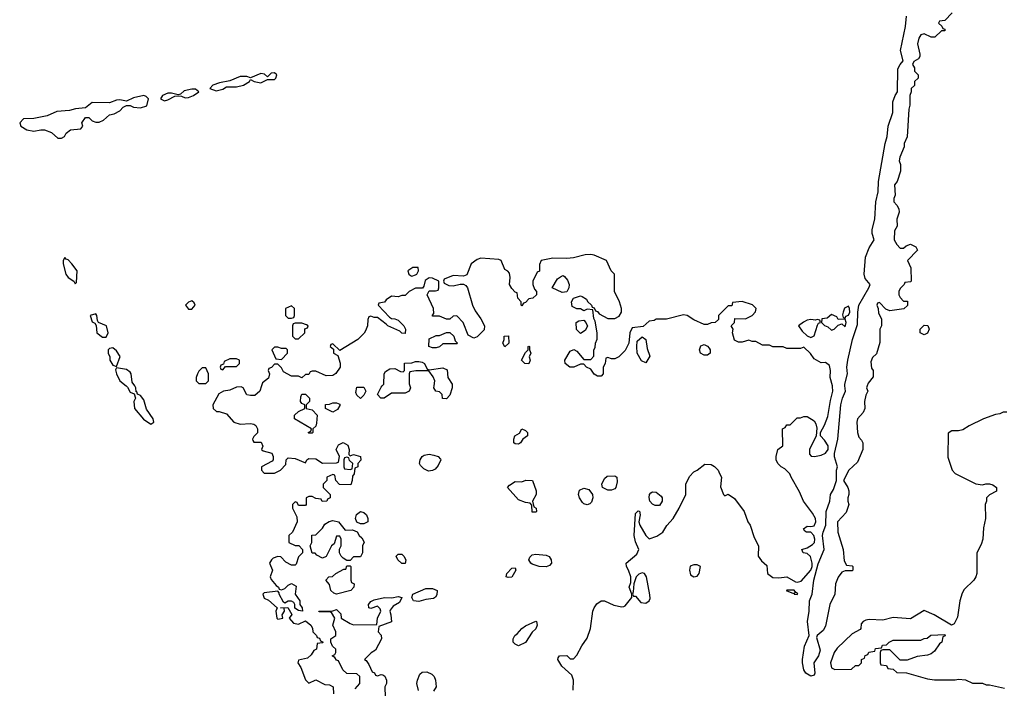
# Model space of a CAD drawing. Header units: inches. Extents: x 2701323 to 2964515, y 494916 to 722124.
# Tile 169 of 256: x 2755928 to 2761656, y 708242 to 712130. Entities that reach past the tile are written whole.
import ezdxf

# ---------------------------------------------------------------- set-up
doc = ezdxf.new("R2010")
doc.units = ezdxf.units.IN
doc.header["$MEASUREMENT"] = 0
for name, color, linetype in [('C7750', 7, 'Continuous'), ('C7751', 7, 'Continuous'), ('C7760', 7, 'Continuous'), ('C7761', 7, 'Continuous')]:
    doc.layers.add(name, color=color, linetype=linetype)

msp = doc.modelspace()

# ---------------------------------------------------------------- linework, layer by layer
at = {"layer": 'C7750', "color": 2, "elevation": 18}
for points in [[(2756546.9, 710000), (2756554, 709994), (2756570, 709964.7), (2756594, 709954), (2756602, 709930), (2756591, 709910), (2756596, 709870), (2756647.7, 709807.7), (2756690, 709778), (2756708, 709790), (2756704, 709810), (2756664.8, 709864.8), (2756650, 709919), (2756630, 709944), (2756613.2, 709953.2), (2756610, 709966), (2756606, 709966), (2756604, 709990), (2756597.6, 710000)], [(2757334.7, 710000), (2757324.7, 709970), (2757294.8, 709945.2), (2757270, 709944), (2757250, 709948.7), (2757228.4, 709988.4), (2757215.3, 709995.3), (2757190, 709994), (2757150, 709975.3), (2757114, 709970), (2757085.4, 709954.6), (2757052, 709890), (2757054, 709870), (2757072, 709852), (2757088, 709852), (2757130, 709838), (2757174, 709790), (2757210, 709778), (2757270, 709782), (2757290, 709778), (2757302, 709770), (2757312, 709750), (2757312, 709728), (2757290, 709706), (2757282, 709690), (2757283.6, 709683.6), (2757290, 709674), (2757332.7, 709672.7), (2757342, 709650), (2757334, 709630), (2757343.6, 709623.6), (2757394, 709610), (2757402, 709590), (2757402, 709570), (2757396.9, 709563.1), (2757334, 709530), (2757334, 709510), (2757350, 709494), (2757410, 709494), (2757446, 709510), (2757476.4, 709543.6), (2757478, 709570), (2757490, 709582), (2757530, 709578), (2757590, 709554), (2757598, 709570), (2757610, 709578), (2757650, 709576), (2757690, 709552), (2757770, 709554), (2757782, 709558), (2757788, 709590), (2757768, 709630), (2757782, 709658), (2757810, 709671.3), (2757836, 709656), (2757844.7, 709630), (2757842, 709602), (2757850, 709594), (2757870, 709602), (2757911.3, 709590), (2757911.6, 709568.4), (2757894, 709550), (2757894, 709530), (2757878, 709522), (2757874, 709490), (2757863.6, 709476.4), (2757862, 709450), (2757854, 709426), (2757788, 709428), (2757766, 709450), (2757762, 709482), (2757750, 709486), (2757714, 709470), (2757714, 709450), (2757694, 709430), (2757694, 709410), (2757734, 709370), (2757734, 709350), (2757718, 709342), (2757714, 709330), (2757688.4, 709328.4), (2757682, 709342), (2757650, 709346), (2757630, 709358), (2757610, 709358), (2757594, 709350), (2757594, 709310), (2757590, 709306), (2757550, 709306), (2757542, 709322), (2757530, 709326), (2757514, 709310), (2757514, 709290), (2757539.6, 709239.6), (2757542, 709210), (2757514, 709150), (2757494, 709130), (2757494, 709090), (2757530, 709072), (2757551.6, 709071.6), (2757574, 709050), (2757574, 709030), (2757550, 709006), (2757536.9, 708963.1), (2757530, 708958), (2757510, 708958), (2757476.4, 708976.4), (2757447.3, 709007.3), (2757430, 709008), (2757402, 708998), (2757392, 708990), (2757382, 708970), (2757398, 708930), (2757384.7, 708890), (2757390, 708874), (2757419.6, 708839.6), (2757434, 708830), (2757438, 708818), (2757450, 708814), (2757470, 708822), (2757490, 708842), (2757508.9, 708851.1), (2757536, 708836), (2757531.3, 708790), (2757558, 708750), (2757558, 708730), (2757570.8, 708710), (2757574, 708690), (2757550, 708695.3), (2757528.9, 708708.9), (2757528.7, 708730), (2757522, 708742), (2757510, 708748.7), (2757490, 708748), (2757470, 708738), (2757463.1, 708743.1), (2757438, 708790), (2757438, 708798), (2757430, 708806), (2757350, 708798), (2757342, 708790), (2757350, 708766), (2757374.8, 708754.8), (2757426, 708710), (2757418.8, 708690), (2757424, 708650), (2757430, 708644.9), (2757458, 708650), (2757455.3, 708670), (2757468.7, 708690), (2757467.3, 708707.3), (2757446, 708710), (2757487.3, 708712.7), (2757510.9, 708670.9), (2757496, 708650), (2757520.7, 708620.7), (2757550, 708614.8), (2757590, 708634), (2757622, 708610), (2757631.6, 708591.6), (2757634, 708570), (2757654, 708550), (2757658, 708538), (2757672.7, 708532.7), (2757678, 708518), (2757694, 708510), (2757690, 708506), (2757658, 708502), (2757654, 708470), (2757638, 708462), (2757623.6, 708436.4), (2757602, 708418), (2757550, 708406), (2757546, 708390), (2757564, 708364), (2757590, 708291.3), (2757610, 708271.3), (2757650, 708291.3), (2757703.6, 708263.6), (2757730, 708262), (2757752, 708250), (2757754, 708210)], [(2758197.9, 710000), (2758202, 709990), (2758194, 709970), (2758170, 709958), (2758090, 709958), (2758049.1, 709929.1), (2758029.3, 709929.3), (2758008.7, 709951.3), (2758030, 709994), (2758036, 710000)], [(2758444.7, 710000), (2758444.7, 709990), (2758430, 709946), (2758410, 709926), (2758387.3, 709927.3), (2758386, 709950), (2758370, 709966), (2758348, 709970), (2758338, 709990), (2758339, 710000)], [(2759148.4, 708231.6), (2759149, 708290), (2759139, 708319), (2759082, 708370), (2759058, 708410), (2759060.4, 708419.6), (2759068.4, 708431.6), (2759110, 708432), (2759130, 708414), (2759150, 708414), (2759170, 708434), (2759198, 708490), (2759230, 708534), (2759248.7, 708590), (2759262, 708690), (2759269.1, 708710.9), (2759286.3, 708733.7), (2759310, 708751), (2759330, 708751.3), (2759384.9, 708724.9), (2759430, 708716), (2759442, 708718), (2759450, 708722), (2759489.2, 708770), (2759489, 708790), (2759474, 708830), (2759482.7, 708857.3), (2759483.7, 708890), (2759470, 708928.7), (2759457.2, 708950), (2759455.3, 708970), (2759517.6, 709022.4), (2759529.5, 709050), (2759510, 709094), (2759502, 709130), (2759510, 709258), (2759526, 709274), (2759532.7, 709272.7), (2759538, 709250), (2759530.6, 709210), (2759535.5, 709190), (2759570, 709130.7), (2759590, 709111), (2759633.6, 709126.4), (2759658.4, 709141.6), (2759669.5, 709150.5), (2759692.1, 709187.9), (2759728.7, 709230), (2759764, 709290), (2759804, 709370), (2759803.7, 709430), (2759825.4, 709474.6), (2759850, 709501), (2759870, 709511), (2759914, 709546), (2759950, 709542.8), (2759970, 709531), (2759990.5, 709510.5), (2760000, 709491.7)], [(2757880.4, 708239.6), (2757906, 708270), (2757906, 708310), (2757890, 708326), (2757830, 708328), (2757808, 708350), (2757782, 708402), (2757770, 708406), (2757762, 708422), (2757746, 708430), (2757762, 708438), (2757766, 708450), (2757766, 708470), (2757747.3, 708487.3), (2757738, 708510), (2757738, 708530), (2757766, 708550), (2757766, 708570), (2757748.7, 708610), (2757762, 708650), (2757742, 708682), (2757730, 708686), (2757670, 708686), (2757668, 708690), (2757750, 708692), (2757770, 708701), (2757795.9, 708675.9), (2757798, 708650), (2757850, 708618), (2757870, 708611.3), (2758006, 708614), (2758009.2, 708650), (2758029.5, 708690), (2758024.5, 708704.5), (2758010, 708719), (2757970, 708707), (2757958, 708710), (2757957.2, 708730), (2757970, 708746), (2757990, 708756.4), (2758049.5, 708770.5), (2758092.3, 708767.7), (2758130, 708775.5), (2758151.3, 708770), (2758138, 708742), (2758100.7, 708719.3), (2758083.4, 708696.6), (2758080.7, 708690), (2758087.7, 708670), (2758091.1, 708628.9), (2758018, 708602), (2758014, 708570), (2758031.6, 708551.6), (2758032, 708530), (2757996.9, 708463.1), (2757971.6, 708448.4), (2757934, 708410), (2757943.6, 708403.6), (2757959.8, 708379.8), (2757978, 708338), (2757992, 708332), (2757998, 708318), (2758010, 708314), (2758030, 708322), (2758039.6, 708319.6), (2758052.7, 708312.7), (2758062, 708290), (2758062, 708270), (2758052, 708250), (2758054, 708190)], [(2758248, 708230), (2758239, 708270), (2758241.2, 708290), (2758256, 708324), (2758270, 708336), (2758297.3, 708337.3), (2758324.9, 708324.9), (2758338.8, 708310), (2758347.3, 708290), (2758351, 708250), (2758335.3, 708224.7)]]:
    msp.add_lwpolyline(points, dxfattribs=at)
for points in [[(2757910, 709928), (2757890, 709946), (2757883.1, 709963.1), (2757890, 709994), (2757930, 709994), (2757942, 709970), (2757930, 709946)], [(2757610, 709726), (2757606, 709730), (2757622, 709738), (2757626, 709750), (2757526, 709810), (2757526, 709830), (2757550, 709852), (2757586, 709870), (2757586, 709890), (2757570, 709898), (2757562, 709910), (2757563.1, 709936.9), (2757570, 709952), (2757590, 709952), (2757614, 709930), (2757614, 709910), (2757594, 709890), (2757594, 709870), (2757630, 709862), (2757658, 709830), (2757655.3, 709784.7), (2757650, 709766), (2757634, 709750), (2757634, 709730), (2757630, 709726)], [(2757750, 709848.7), (2757706, 709870), (2757707.3, 709892.7), (2757730, 709894), (2757750, 709902), (2757770, 709902), (2757790, 709894), (2757790, 709886), (2757776.9, 709863.1)], [(2758830, 709662), (2758810, 709664), (2758802, 709670), (2758802, 709690), (2758808.7, 709710), (2758834.6, 709725.4), (2758850, 709751.3), (2758870, 709742), (2758882, 709730), (2758882, 709710), (2758854, 709690), (2758842, 709670)], [(2757830, 709586), (2757818, 709582), (2757814, 709570), (2757814, 709530), (2757818, 709518), (2757850, 709514), (2757862, 709518), (2757866, 709550), (2757847.3, 709567.3), (2757842, 709582)], [(2758305.6, 709505.6), (2758278, 709518), (2758258.6, 709538.6), (2758253.2, 709550), (2758258, 709570), (2758269.6, 709590.4), (2758281.6, 709598.4), (2758310, 709603), (2758338, 709598), (2758362, 709590), (2758375.3, 709575.3), (2758378, 709570), (2758362.5, 709537.5), (2758344, 709516), (2758330, 709508.7)], [(2758910, 709266), (2758907.3, 709307.3), (2758898, 709318), (2758870, 709322), (2758830, 709339), (2758766, 709410), (2758776.4, 709423.6), (2758810, 709444.7), (2758850, 709442), (2758872.7, 709452.7), (2758911, 709451), (2758932, 709390), (2758932, 709370), (2758912, 709330), (2758918, 709298), (2758932, 709290), (2758934, 709270), (2758930, 709266)], [(2759350, 709394), (2759318, 709410), (2759315.3, 709430), (2759330, 709462), (2759344.7, 709475.3), (2759390, 709478), (2759402, 709470), (2759403.6, 709443.6), (2759396, 709410), (2759390, 709402), (2759370, 709394)], [(2759230, 709308.7), (2759210, 709315.3), (2759202.7, 709322.7), (2759184, 709350), (2759179, 709370), (2759185.2, 709394.8), (2759210, 709406.8), (2759238, 709398), (2759261, 709370), (2759262.8, 709350), (2759255.3, 709324.7), (2759245.4, 709314.6)], [(2759624.4, 709304.4), (2759610, 709312.3), (2759594.5, 709330), (2759589.1, 709350.9), (2759592.7, 709370), (2759600.5, 709379.5), (2759610, 709384.9), (2759630, 709383), (2759659.5, 709359.5), (2759664.9, 709350), (2759664.9, 709330), (2759650, 709305.2)], [(2757910, 709198), (2757890, 709208), (2757881.2, 709230), (2757886.3, 709253.7), (2757910, 709271), (2757930, 709264.7), (2757944.7, 709250), (2757954, 709230), (2757954, 709210), (2757950, 709208), (2757930, 709198)], [(2757822, 709162), (2757863.6, 709163.6), (2757891.3, 709151.3), (2757902, 709130), (2757918, 709118), (2757932, 709092), (2757922, 709070), (2757922, 709030), (2757910, 709006), (2757870, 709006), (2757850, 708986), (2757830, 708986), (2757810, 708998), (2757798, 709010), (2757788, 709030), (2757788, 709052), (2757798, 709070), (2757798, 709110), (2757790, 709126), (2757770, 709126), (2757758, 709082), (2757742, 709070), (2757710, 709008), (2757690, 708998), (2757656.4, 709016.4), (2757647.3, 709027.3), (2757628.4, 709028.4), (2757618, 709070), (2757628, 709090), (2757627.3, 709132.7), (2757650, 709134), (2757690, 709174), (2757703.1, 709196.9), (2757728.4, 709211.6), (2757750, 709218), (2757782, 709210)], [(2758150, 708968), (2758128, 708990), (2758118, 709010), (2758130, 709022), (2758150, 709022), (2758162, 709010), (2758174, 708990), (2758170, 708968)], [(2758990, 708947.6), (2758950, 708949.6), (2758910, 708963.5), (2758900.7, 708970), (2758889.2, 708990), (2758895.3, 709004.7), (2758910, 709019.1), (2758930, 709021.6), (2758990, 709015.5), (2759008.4, 709008.4), (2759019.5, 708990), (2759021.6, 708970), (2759010, 708957)], [(2757770, 708788.7), (2757754.6, 708794.6), (2757738, 708810), (2757730, 708846), (2757708.4, 708871.6), (2757726, 708890), (2757747.3, 708892.7), (2757766, 708910), (2757814, 708934), (2757826, 708934), (2757830, 708954), (2757850, 708954), (2757854, 708950), (2757854, 708870), (2757858, 708858), (2757874, 708850), (2757872, 708830), (2757854, 708810)], [(2758770, 708886), (2758758, 708890), (2758761.2, 708910), (2758790, 708940.7), (2758810, 708942), (2758813.4, 708930), (2758790, 708889.3)], [(2759870, 708959.3), (2759850, 708959.3), (2759828.1, 708951.9), (2759824.4, 708930), (2759830, 708902.8), (2759850, 708890.7), (2759870, 708894.8), (2759880.9, 708910), (2759888.7, 708950)], [(2759550, 708914.5), (2759530, 708905.2), (2759514.8, 708890), (2759501, 708850), (2759497.3, 708802.7), (2759492, 708790), (2759498, 708778), (2759510, 708778), (2759542, 708742), (2759570, 708738), (2759589, 708751), (2759595.3, 708764.7), (2759594, 708786), (2759575.3, 708890), (2759562, 708910)], [(2758250, 708746.6), (2758218, 708750), (2758209, 708770), (2758215.3, 708790), (2758290, 708823), (2758330, 708822.8), (2758356, 708810), (2758353.7, 708786.3), (2758347.1, 708772.9), (2758335.9, 708764.1), (2758290, 708759.3)], [(2758830, 708488.7), (2758810, 708498), (2758798, 708510), (2758798, 708530), (2758808, 708550), (2758822, 708558), (2758849.3, 708590.7), (2758870, 708604.7), (2758930, 708632), (2758934, 708630), (2758938, 708610), (2758930, 708588), (2758910, 708568), (2758870, 708508)]]:
    msp.add_lwpolyline(points, close=True, dxfattribs=at)
at = {"layer": 'C7751', "color": 2, "elevation": 18}
for points in [[(2757410, 711821.2), (2757390, 711819), (2757370, 711798), (2757352.9, 711812.9), (2757330, 711818), (2757270, 711792.7), (2757250, 711799.3), (2757210, 711799.5), (2757150, 711775.1), (2757090, 711763.7), (2757052, 711750), (2757034.8, 711730), (2757070, 711716.4), (2757110, 711727), (2757130, 711739.1), (2757190, 711740.3), (2757229, 711750), (2757264, 711770), (2757270, 711782), (2757291.3, 711770), (2757330, 711763.6), (2757370, 711782), (2757410, 711783), (2757418, 711790), (2757424, 711810)], [(2756649.3, 711689.3), (2756590, 711676.2), (2756550, 711656), (2756510, 711663.6), (2756490, 711661.6), (2756450, 711646), (2756350, 711647.6), (2756310, 711618.4), (2756251.5, 711611.5), (2756218.3, 711601.7), (2756143.9, 711596.1), (2756088.1, 711571.9), (2756010, 711556.1), (2755950, 711553.7), (2755927.7, 711530), (2755934.9, 711510), (2755969, 711489), (2756010, 711482.3), (2756050, 711490.3), (2756072, 711490), (2756113.2, 711473.2), (2756150, 711441), (2756170, 711441), (2756188, 711450), (2756199, 711470), (2756224, 711490), (2756284, 711496), (2756295.3, 711510), (2756289.6, 711530), (2756310, 711560.5), (2756330, 711560.4), (2756350, 711542.8), (2756370, 711533.4), (2756390, 711533.4), (2756415.1, 711544.9), (2756450, 711577.1), (2756477.4, 711582.6), (2756510, 711599.3), (2756530, 711620.5), (2756550, 711632), (2756570, 711631), (2756590, 711620.5), (2756630, 711618), (2756668, 711630), (2756677.2, 711670), (2756663.7, 711683.7)], [(2756930, 711727), (2756884.4, 711715.6), (2756862.8, 711697.2), (2756850, 711693.2), (2756810, 711703.7), (2756790, 711703.7), (2756758.8, 711690), (2756746.8, 711670), (2756770, 711659.1), (2756790, 711663.8), (2756830, 711685.5), (2756847.5, 711687.5), (2756870, 711684.9), (2756890, 711675.5), (2756910, 711677.6), (2756939.3, 711690), (2756969, 711710), (2756950, 711725.2)], [(2756190, 710748), (2756181, 710730), (2756181, 710710), (2756196, 710650), (2756210, 710631.3), (2756242, 710610), (2756250, 710594), (2756258, 710602), (2756262.7, 710670), (2756231.2, 710711.2), (2756210, 710732.7), (2756197.2, 710737.2)], [(2758246, 710690), (2758214, 710690), (2758186, 710670), (2758192, 710650), (2758202, 710642), (2758210, 710638), (2758230, 710646), (2758238, 710650), (2758248, 710670)], [(2759083.1, 710543.1), (2759026, 710570), (2759056.4, 710623.6), (2759080.4, 710639.6), (2759090, 710642), (2759096.9, 710636.9), (2759115.3, 710615.3), (2759124.7, 710590), (2759122, 710570), (2759110, 710548)], [(2756930, 710495.3), (2756910, 710488), (2756892, 710470), (2756910, 710446.8), (2756930, 710447.3), (2756948.7, 710470), (2756943.1, 710483.1)], [(2757510, 710466), (2757474, 710450), (2757474, 710410), (2757490, 710394), (2757510, 710394), (2757522, 710398), (2757526, 710410), (2757526, 710450)], [(2756370, 710419.3), (2756338, 710410), (2756350, 710374), (2756364.7, 710364.7), (2756372, 710352), (2756376, 710310), (2756410, 710284.7), (2756430, 710284.7), (2756442, 710310), (2756432.7, 710350), (2756386, 710370), (2756380.2, 710380.2), (2756377, 710410)], [(2757570, 710366), (2757530, 710366), (2757518, 710362), (2757514, 710350), (2757514, 710290), (2757530, 710274), (2757550, 710274), (2757586, 710310), (2757587.3, 710332.7), (2757602, 710338), (2757606, 710350), (2757596.4, 710356.4)], [(2759190, 710306), (2759168, 710328), (2759166, 710370), (2759180.4, 710379.6), (2759210, 710382), (2759222, 710370), (2759231.6, 710348.4), (2759216.9, 710323.1)], [(2758330, 710222), (2758308.9, 710228.9), (2758310, 710274), (2758350, 710294), (2758370, 710294), (2758410, 710312), (2758430, 710312), (2758454, 710290), (2758462, 710262), (2758474, 710250), (2758470, 710246), (2758390, 710246), (2758370, 710228.7), (2758350, 710222)], [(2758750, 710228), (2758738, 710250), (2758746, 710270), (2758746, 710290), (2758772, 710292), (2758774, 710250)], [(2759570, 710134), (2759545.8, 710145.8), (2759520.9, 710190), (2759517.2, 710230), (2759520.2, 710259.8), (2759550, 710286), (2759570.6, 710270.6), (2759578, 710218), (2759593.7, 710173.7)], [(2756470, 710222), (2756450, 710218), (2756442, 710210), (2756442, 710190), (2756452, 710170), (2756452, 710150), (2756470, 710122), (2756490, 710114), (2756511.8, 710171.8), (2756490, 710204)], [(2757430, 710226), (2757410, 710226), (2757394, 710210), (2757418, 710158), (2757450, 710154), (2757486, 710190), (2757486, 710210), (2757478, 710218), (2757450, 710218)], [(2758890, 710128), (2758866, 710130), (2758848, 710150), (2758870, 710194), (2758886, 710210), (2758886, 710230), (2758890, 710232), (2758894, 710230), (2758894, 710210), (2758902, 710190), (2758892, 710170), (2758898, 710150)], [(2759910, 710179), (2759888.7, 710190), (2759882, 710210), (2759890, 710234), (2759910, 710242), (2759930, 710232), (2759939.8, 710219.8), (2759944.7, 710210), (2759944.7, 710190), (2759930, 710179)], [(2757190, 710158), (2757150, 710158), (2757118, 710142), (2757114, 710126), (2757098, 710122), (2757094, 710110), (2757098, 710098), (2757110, 710094), (2757126, 710114), (2757190, 710114), (2757206, 710130), (2757206, 710150)], [(2757010, 710106), (2756990, 710106), (2756970, 710086), (2756962, 710070), (2756954, 710050), (2756954, 710030), (2756970, 710014), (2757010, 710014), (2757026, 710030), (2757026, 710070)]]:
    msp.add_lwpolyline(points, close=True, dxfattribs=at)
for points in [[(2760000, 710416), (2759994, 710410), (2759992.7, 710387.3), (2759974, 710370), (2759950, 710368), (2759930, 710358), (2759910, 710358), (2759850, 710384), (2759810, 710409), (2759790, 710414), (2759690, 710389), (2759630, 710388), (2759618.8, 710381.2), (2759590, 710377.2), (2759554.8, 710345.2), (2759490, 710338), (2759478, 710310), (2759471.6, 710248.4), (2759450, 710206), (2759414, 710170), (2759390, 710158), (2759370, 710158), (2759350, 710166), (2759338, 710162), (2759334, 710130), (2759322, 710110), (2759322, 710070), (2759310, 710058), (2759290, 710058), (2759270, 710068.7), (2759250, 710098), (2759226, 710110), (2759210, 710126), (2759190, 710126), (2759150.9, 710109.1), (2759128, 710110), (2759102, 710130), (2759099, 710150), (2759130, 710202), (2759151.6, 710211.6), (2759170, 710202), (2759210, 710154), (2759250, 710154), (2759267.3, 710172.7), (2759268, 710210), (2759276.4, 710223.6), (2759278, 710250), (2759287.3, 710272.7), (2759288, 710310), (2759276.4, 710376.4), (2759267.3, 710392.7), (2759262, 710442), (2759230, 710446), (2759210, 710438), (2759190, 710448), (2759168.4, 710448.4), (2759142, 710462), (2759138, 710490), (2759148.7, 710511.3), (2759190, 710524.7), (2759199.8, 710519.8), (2759224.7, 710504.7), (2759231.6, 710491.6), (2759254, 710470), (2759258, 710458), (2759270, 710454), (2759278, 710438), (2759290, 710434), (2759299.6, 710419.6), (2759350, 710392), (2759390, 710392), (2759414.6, 710405.4), (2759428, 710430), (2759428, 710450), (2759418, 710490), (2759388.9, 710548.9), (2759388.7, 710650), (2759368.7, 710670), (2759342, 710730), (2759270, 710761.6), (2759250, 710764.5), (2759217.5, 710762.5), (2759150, 710745.2), (2759110, 710741.2), (2759030, 710742.7), (2758962, 710730), (2758952.7, 710707.3), (2758951.6, 710668.4), (2758938, 710662), (2758914, 710610), (2758914, 710590), (2758923.6, 710563.6), (2758934, 710550), (2758934, 710530), (2758914, 710510), (2758890, 710506), (2758870, 710486), (2758858, 710482), (2758850, 710466), (2758846, 710470), (2758846, 710490), (2758826, 710510), (2758822, 710542), (2758810, 710546), (2758790, 710566), (2758778, 710590), (2758782, 710630), (2758776.4, 710656.4), (2758768.4, 710668.4), (2758750, 710678), (2758729.3, 710729.3), (2758715.3, 710735.3), (2758610, 710742.9), (2758590, 710736.2), (2758554.8, 710710), (2758530, 710646), (2758510, 710638), (2758450, 710642), (2758398, 710622), (2758394, 710610), (2758398, 710598), (2758423.6, 710583.6), (2758450, 710582), (2758490, 710592), (2758510, 710592), (2758523.6, 710583.6), (2758532, 710570), (2758562, 710470), (2758576.9, 710436.9), (2758610.9, 710390.9), (2758632, 710350), (2758630, 710326), (2758590, 710286), (2758570, 710278), (2758536.4, 710296.4), (2758508, 710370), (2758470, 710408), (2758450, 710406), (2758430, 710388), (2758410, 710388), (2758370, 710406), (2758330, 710406), (2758328.4, 710411.6), (2758338, 710422), (2758335.3, 710450), (2758298, 710530), (2758310, 710554), (2758347.3, 710552.7), (2758362, 710558), (2758366, 710570), (2758366, 710610), (2758330, 710628), (2758310, 710628.7), (2758286, 710614), (2758279.6, 710580.4), (2758272, 710568), (2758230, 710568.7), (2758194, 710550), (2758170, 710526), (2758150, 710526), (2758130, 710518), (2758090, 710522), (2758059.6, 710500.4), (2758050, 710488), (2758018, 710482), (2758014, 710470), (2758079.6, 710399.6), (2758090, 710392), (2758111.1, 710391.1), (2758130, 710382), (2758162, 710350), (2758171.3, 710330), (2758170, 710306), (2758150, 710308), (2758139, 710319), (2758069.1, 710349.1), (2758060.4, 710360.4), (2758010, 710398), (2757990, 710398), (2757970, 710406), (2757958, 710402), (2757952.7, 710387.3), (2757952, 710350), (2757939.6, 710320.4), (2757932.7, 710307.3), (2757894, 710270), (2757790, 710206), (2757750, 710246), (2757738, 710242), (2757734, 710230), (2757754, 710214), (2757754, 710190), (2757778, 710178), (2757792, 710132), (2757792, 710110), (2757766.4, 710073.6), (2757750, 710062), (2757710, 710059), (2757650, 710086), (2757630, 710086), (2757618, 710082), (2757610, 710066), (2757590, 710066), (2757570, 710048), (2757550, 710058), (2757510, 710058), (2757463.1, 710083.1), (2757450, 710106), (2757430, 710126), (2757410, 710126), (2757392.7, 710107.3), (2757378, 710102), (2757374, 710090), (2757382, 710070), (2757375.3, 710044.7), (2757341, 710019), (2757334.7, 710000)], [(2758036, 710000), (2758046, 710010), (2758048, 710070), (2758056.4, 710083.6), (2758080.4, 710099.6), (2758110, 710102), (2758143.6, 710083.6), (2758158, 710082), (2758166, 710090), (2758167.3, 710132.7), (2758210, 710134), (2758230, 710142), (2758250, 710142), (2758270, 710138), (2758282, 710130), (2758298, 710098), (2758310, 710094), (2758390, 710106), (2758414, 710094), (2758418, 710050), (2758444.7, 710010), (2758444.7, 710000)], [(2756597.6, 710000), (2756582.9, 710022.9), (2756575.6, 710070), (2756570, 710081.2), (2756550, 710096.9), (2756490, 710106), (2756485.4, 710094.6), (2756491, 710070), (2756510.5, 710030.5), (2756546.9, 710000)], [(2758339, 710000), (2758342, 710030), (2758334, 710054), (2758307.3, 710087.3), (2758232.7, 710087.3), (2758198, 710082), (2758194, 710070), (2758192.7, 710012.7), (2758197.9, 710000)]]:
    msp.add_lwpolyline(points, dxfattribs=at)
at = {"layer": 'C7760', "color": 2}
for points, elevation in [([(2760000, 709491.7), (2760011, 709470), (2760005.4, 709414.6), (2760022, 709370), (2760030, 709362), (2760050, 709371.3), (2760086.4, 709346.4), (2760142, 709270), (2760164.7, 709210), (2760178, 709190), (2760199.8, 709119.8), (2760226, 709070), (2760224.7, 709010), (2760243.5, 708983.5), (2760275.3, 708955.3), (2760278, 708910), (2760310, 708886.8), (2760344.1, 708884.1), (2760390, 708890.5), (2760441.1, 708861.1), (2760450, 708859.1), (2760474.3, 708865.7), (2760530, 708928.7), (2760537.8, 708950), (2760538.5, 708970), (2760527.6, 709007.6), (2760510, 709025.1), (2760486, 709030), (2760478, 709050), (2760510, 709059.1), (2760541, 709079), (2760550.8, 709089.2), (2760553.5, 709110), (2760547.3, 709130), (2760530, 709149.5), (2760506, 709150), (2760496.4, 709156.4), (2760488.7, 709170), (2760510, 709184.7), (2760530, 709182.8), (2760550, 709187.7), (2760559.6, 709210), (2760556.9, 709230), (2760540.7, 709260.7), (2760488, 709330), (2760464.7, 709384.7), (2760415.3, 709470), (2760409, 709489), (2760379, 709519), (2760358, 709530), (2760338, 709550), (2760328, 709570), (2760328, 709590), (2760338, 709630), (2760367.3, 709652.7), (2760366, 709750), (2760382, 709758), (2760390, 709774), (2760410, 709774), (2760450, 709814), (2760470, 709814), (2760490, 709822), (2760510, 709822), (2760550, 709798), (2760559.8, 709779.8), (2760565.4, 709754.6), (2760562, 709710), (2760522, 709630), (2760523.6, 709603.6), (2760531.6, 709591.6), (2760550.9, 709590.9), (2760590, 709598.4), (2760616.2, 709610), (2760630.9, 709630), (2760631.9, 709651.9), (2760610, 709685.2), (2760586, 709710), (2760586, 709730), (2760610, 709772), (2760630, 709822), (2760643.9, 709916.1), (2760658.4, 709970), (2760657.2, 709997.2), (2760656.5, 710000)], 18), ([(2760857.6, 710000), (2760854, 709990), (2760862, 709970), (2760850, 709946), (2760842.8, 709910), (2760844.7, 709870), (2760834.8, 709845.2), (2760802.8, 709810), (2760798.8, 709790), (2760801, 709730), (2760810, 709702), (2760825.4, 709685.4), (2760832, 709670), (2760832, 709630), (2760802, 709558), (2760750.8, 709510), (2760721, 709450), (2760744.7, 709410), (2760751.3, 709390), (2760751.1, 709368.9), (2760744.7, 709350), (2760744.7, 709330), (2760751, 709310), (2760735.5, 709264.5), (2760686, 709210), (2760686.8, 709150), (2760718, 709050), (2760723.6, 708983.6), (2760738, 708958), (2760770, 708954), (2760774, 708950), (2760774, 708930), (2760770, 708926), (2760730, 708926), (2760710, 708918), (2760690, 708888), (2760674.8, 708850), (2760670.7, 708790), (2760641.6, 708730), (2760616.1, 708603.9), (2760602.4, 708577.6), (2760566.8, 708550), (2760563, 708537), (2760584.7, 708464.7), (2760575.8, 708430), (2760548.7, 708390), (2760554, 708330), (2760550, 708318), (2760530, 708313.2), (2760501.2, 708330), (2760490, 708348.7), (2760482.7, 708390), (2760481.5, 708410), (2760493.8, 708486.2), (2760520.9, 708550), (2760511, 708630), (2760521.4, 708690), (2760522.7, 708750), (2760537.3, 708790), (2760548.5, 708870), (2760573.6, 708966.4), (2760607.3, 709050), (2760598.9, 709130), (2760602, 709150), (2760618.4, 709190), (2760619.2, 709270), (2760640.7, 709330), (2760644.5, 709370), (2760662, 709398), (2760679, 709450), (2760679.5, 709510), (2760685.1, 709530), (2760667.3, 709587.3), (2760667.5, 709607.5), (2760686.6, 709690), (2760704.8, 709890), (2760714.3, 709930), (2760731.6, 709970), (2760729.1, 710000)], 14), ([(2761670, 709848), (2761650, 709848), (2761630, 709838), (2761605.4, 709834.6), (2761534, 709810), (2761451.1, 709768.9), (2761414.4, 709745.6), (2761390, 709739), (2761350, 709739), (2761330, 709726), (2761327.1, 709587.1), (2761352, 709510), (2761370, 709492), (2761490, 709432), (2761530, 709424.7), (2761549.1, 709430.9), (2761570, 709431), (2761590, 709424.7), (2761611.3, 709410), (2761611, 709389), (2761570, 709368), (2761552, 709350), (2761552, 709330), (2761544.7, 709310), (2761546, 709230), (2761535.3, 709175.3), (2761530.7, 709109.3), (2761522, 709078), (2761496, 709030), (2761496, 708910), (2761491, 708890), (2761478, 708870), (2761423.4, 708816.6), (2761410, 708795.3), (2761397.3, 708750), (2761383.5, 708656.5), (2761363.6, 708616.4), (2761348.4, 708608.4), (2761248, 708670), (2761190, 708694), (2761110, 708645.2), (2761010, 708653.2), (2760950, 708639), (2760870, 708642), (2760850, 708638), (2760834, 708630), (2760823.6, 708616.4), (2760822, 708590), (2760816.9, 708583.1), (2760770, 708558), (2760684.5, 708475.5), (2760666.8, 708450), (2760644, 708390), (2760650, 708362), (2760670, 708352), (2760767.3, 708352.7), (2760790, 708374), (2760810, 708374), (2760826, 708390), (2760826, 708410), (2760842, 708418), (2760847.3, 708432.7), (2760862, 708438), (2760867.3, 708452.7), (2760902, 708458), (2760907.3, 708472.7), (2760942, 708478), (2760947.3, 708492.7), (2760970, 708494), (2760986, 708510), (2761010, 708522), (2761170, 708522), (2761190, 708532), (2761207.3, 708532.7), (2761228.9, 708551.1), (2761310, 708554), (2761312, 708548), (2761298, 708542), (2761292, 708510), (2761279.6, 708500.4), (2761250, 708458), (2761230, 708442), (2761210, 708435.3), (2761150, 708428), (2761090, 708406), (2761050, 708406), (2760990, 708466), (2760950, 708466), (2760938, 708462), (2760934, 708450), (2760934, 708390), (2760938, 708378), (2760970, 708374), (2760978, 708358), (2761010, 708354), (2761030, 708334), (2761087.3, 708332.7), (2761210, 708298), (2761250, 708291.3), (2761370, 708291.3), (2761390, 708296), (2761430, 708291.3), (2761470, 708272), (2761530, 708272), (2761550, 708262), (2761570, 708262), (2761656.4, 708243.6)], 18)]:
    msp.add_lwpolyline(points, dxfattribs=dict(at, elevation=elevation))
at = {"layer": 'C7760', "color": 2, "elevation": 18}
msp.add_lwpolyline([(2760393.6, 708813.6), (2760386.8, 708810), (2760430, 708794), (2760438, 708798), (2760434, 708790), (2760450, 708787.3), (2760455.3, 708790), (2760453.6, 708793.6), (2760440.4, 708800.4), (2760433.2, 708813.2)], close=True, dxfattribs=at)
at = {"layer": 'C7761', "color": 2}
for points, elevation in [([(2760729.1, 710000), (2760728.3, 710010), (2760743.5, 710070), (2760739.8, 710110), (2760745.3, 710150), (2760772.6, 710270), (2760802.3, 710357.7), (2760803.7, 710430), (2760809.8, 710470.2), (2760868.7, 710570), (2760875.3, 710590), (2760845.9, 710625.9), (2760839.8, 710650), (2760848.4, 710750), (2760870, 710802.8), (2760898, 710850), (2760887.7, 710887.7), (2760887.8, 710910), (2760902, 710970), (2760908.3, 711070), (2760922.6, 711130), (2760923.5, 711190), (2760962.3, 711410), (2760975.1, 711450), (2760980.4, 711510), (2761007.8, 711590), (2761008.3, 711651.7), (2761020.5, 711690), (2761035.1, 711710), (2761036.6, 711843.4), (2761049.8, 711870.2), (2761067, 711890), (2761051.5, 711950), (2761081.1, 712090), (2761086.9, 712150)], 14), ([(2761352, 712170), (2761310, 712126), (2761278, 712122), (2761274, 712110), (2761292.7, 712092.7), (2761298, 712078), (2761310, 712074), (2761310, 712066), (2761290, 712066), (2761251.1, 712028.9), (2761230, 712028.7), (2761190, 712048), (2761170, 712042), (2761158, 712022), (2761150.8, 711990), (2761164.7, 711930), (2761163.6, 711916.4), (2761156.9, 711903.1), (2761130, 711886), (2761122, 711870), (2761134, 711850), (2761134, 711830), (2761154, 711810), (2761154, 711790), (2761134, 711770), (2761132.7, 711747.3), (2761114, 711730), (2761114, 711710), (2761106, 711690), (2761106.4, 711633.6), (2761101, 711610), (2761091.1, 711448.9), (2761074, 711410), (2761074, 711390), (2761047.3, 711330), (2761044, 711310), (2761052.7, 711287.3), (2761052, 711250), (2761032, 711190), (2761018, 711170), (2761022, 711110), (2761014, 711090), (2761014, 711070), (2761031.6, 711051.6), (2761042, 711030), (2761044.7, 711010), (2761031.3, 710970), (2761032, 710930), (2761018, 710902), (2761014.8, 710850), (2761030, 710822), (2761050, 710802), (2761070, 710802), (2761084.7, 710815.3), (2761110, 710824.7), (2761142, 710810), (2761151.3, 710790), (2761092, 710730), (2761112.7, 710687.3), (2761114, 710610), (2761110, 710606), (2761078, 710602), (2761074, 710590), (2761050, 710566), (2761042, 710550), (2761042, 710530), (2761050, 710514), (2761070, 710494), (2761092.7, 710492.7), (2761092.7, 710467.3), (2761071.3, 710448.7), (2760990, 710438), (2760967.3, 710447.3), (2760930, 710486), (2760918, 710482), (2760914, 710470), (2760922, 710450), (2760923.6, 710423.6), (2760942, 710390), (2760942, 710350), (2760931.3, 710330), (2760932.7, 710252.7), (2760912, 710188), (2760890, 710166), (2760879.6, 710140.4), (2760883.6, 710103.6), (2760894, 710090), (2760892.7, 710052.7), (2760863.6, 710016.4), (2760857.6, 710000)], 14), ([(2760656.5, 710000), (2760642.7, 710050), (2760644, 710090), (2760639, 710119), (2760616.4, 710136.4), (2760590, 710135.3), (2760550, 710158), (2760528.4, 710188.4), (2760490, 710226), (2760470, 710218), (2760390, 710218), (2760370, 710228), (2760310, 710228), (2760290, 710238), (2760250, 710238), (2760210, 710258), (2760190, 710258), (2760170, 710266), (2760130, 710255.3), (2760110, 710255.3), (2760085.6, 710265.6), (2760075.3, 710310), (2760078, 710330), (2760066, 710350), (2760086, 710370), (2760087.3, 710392.7), (2760150, 710390.8), (2760190, 710410.8), (2760209.4, 710430.6), (2760212.3, 710450), (2760191.2, 710471.2), (2760130, 710492), (2760074, 710486), (2760070, 710466), (2760050, 710466), (2760000, 710416)], 18)]:
    msp.add_lwpolyline(points, dxfattribs=dict(at, elevation=elevation))
for points, elevation in [([(2760750, 710464), (2760727.1, 710452.9), (2760718, 710430), (2760714, 710414), (2760718, 710398), (2760730, 710394), (2760734.6, 710405.4), (2760750, 710411), (2760757.6, 710430), (2760756.2, 710450)], 18), ([(2760567.3, 710387.3), (2760556.9, 710383.1), (2760530, 710386.6), (2760510, 710382), (2760487.9, 710372.1), (2760458, 710350), (2760479.8, 710319.8), (2760510, 710292), (2760530, 710282), (2760550, 710292), (2760570, 710354), (2760575.3, 710364.7), (2760586, 710370), (2760582, 710382)], 18), ([(2760650, 710415.3), (2760626.4, 710393.6), (2760594, 710390), (2760592, 710370), (2760610, 710352), (2760630, 710344.7), (2760650, 710324.7), (2760666, 710330), (2760690, 710354), (2760710, 710362), (2760730, 710344.7), (2760736, 710370), (2760730, 710388), (2760690, 710386), (2760682, 710402)], 18), ([(2761190, 710298), (2761166, 710310), (2761166, 710330), (2761190, 710354), (2761211.6, 710351.6), (2761218, 710330), (2761210, 710308)], 14)]:
    msp.add_lwpolyline(points, close=True, dxfattribs=dict(at, elevation=elevation))

doc.saveas('drawing.dxf')
